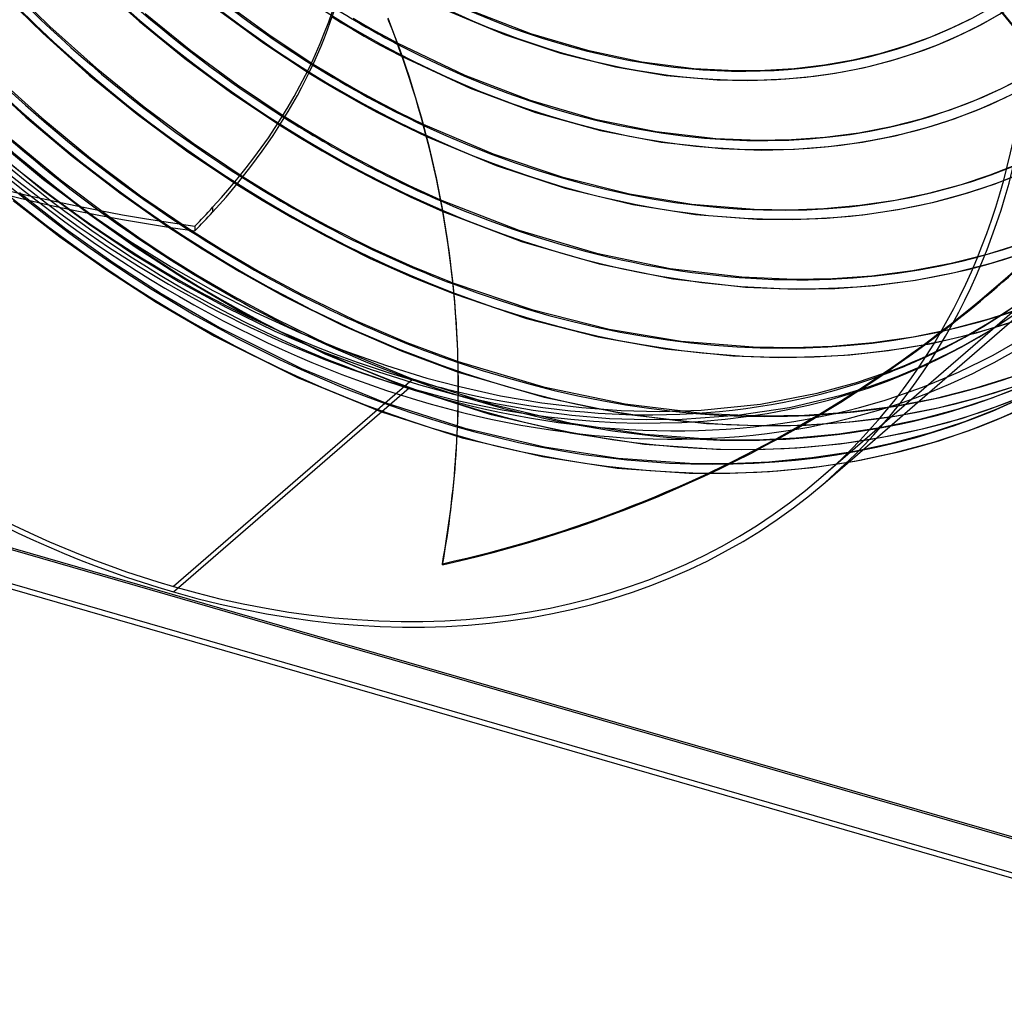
# Model space of a CAD drawing. Header units: millimetres. Extents: x -192 to 186, y -241 to 236.
# Tile 2 of 89: x -66 to 92, y -240 to -82. Entities that reach past the tile are written whole.
import ezdxf

# ---------------------------------------------------------------- set-up
doc = ezdxf.new("R2010")
doc.units = ezdxf.units.MM
doc.layers.add('MAIN-1', color=7, linetype='Continuous')
doc.layers.add('MAIN-2', color=7, linetype='Continuous')

msp = doc.modelspace()

# ---------------------------------------------------------------- linework, layer by layer
at = {"layer": 'MAIN-1'}
for p, q in [((-15.58, -81.51), (-14.08, -82.43)), ((-12.2, -81.71), (-10.5, -82.7)), ((-14.08, -82.43), (-12.34, -83.47)), ((-12.34, -83.47), (-10.45, -84.56)), ((-10.5, -82.7), (-8.74, -83.71)), ((-10.45, -84.56), (-8.56, -85.63)), ((-8.74, -83.71), (-7.03, -84.66)), ((-7.03, -84.66), (-5.16, -85.66)), ((-8.56, -85.63), (-6.66, -86.66)), ((-6.66, -86.66), (-4.37, -87.85)), ((-18.6, -89.05), (-16.43, -90.38)), ((-19.29, -90.49), (-16.96, -91.91)), ((-16.43, -90.38), (-13.85, -91.91)), ((-16.96, -91.91), (-14.22, -93.53)), ((-13.85, -91.91), (-11.11, -93.48)), ((-14.22, -93.53), (-11.34, -95.16)), ((-11.11, -93.48), (-8.34, -94.99)), ((-11.34, -95.16), (-8.31, -96.79)), ((-8.34, -94.99), (-4.84, -96.79)), ((-23.13, -97.51), (-20.18, -99.35)), ((-8.31, -96.79), (-4.48, -98.74)), ((-4.84, -96.79), (-1.01, -98.67)), ((-23.97, -98.85), (-20.89, -100.77)), ((-20.18, -99.35), (-16.66, -101.43)), ((-4.48, -98.74), (-0.47, -100.67)), ((-20.89, -100.77), (-17.2, -102.95)), ((-16.66, -101.43), (-12.92, -103.55)), ((-17.2, -102.95), (-13.31, -105.15)), ((-12.92, -103.55), (-8.59, -105.84)), ((-13.31, -105.15), (-8.63, -107.6)), ((-29.86, -107.1), (-25.94, -109.53)), ((-8.59, -105.84), (-3.26, -108.49)), ((-30.86, -108.34), (-26.82, -110.85)), ((-8.63, -107.6), (-3.06, -110.33)), ((-3.26, -108.49), (1.8, -110.8)), ((-25.94, -109.53), (-21.22, -112.29)), ((-3.06, -110.33), (2.15, -112.67)), ((-26.82, -110.85), (-21.95, -113.7)), ((-54.59, -112.95), (-48.03, -117.41)), ((-51.18, -113.6), (-46.56, -116.83)), ((-21.22, -112.29), (-16.13, -115.07)), ((-41.81, -115.18), (-36.43, -118.67)), ((-21.95, -113.7), (-16.65, -116.58)), ((-16.13, -115.07), (-9.32, -118.49)), ((-38.12, -115.71), (-33.24, -118.78)), ((-16.65, -116.58), (-9.57, -120.13)), ((-48.03, -117.41), (-41.37, -121.54)), ((-46.56, -116.83), (-41.91, -119.92)), ((-41.91, -119.92), (-37.12, -122.91)), ((-36.43, -118.67), (-30.41, -122.31)), ((-33.24, -118.78), (-27.37, -122.23)), ((-9.32, -118.49), (-2.71, -121.49)), ((-9.57, -120.13), (-2.76, -123.19)), ((-2.71, -121.49), (3.77, -124.12)), ((-41.37, -121.54), (-34.68, -125.34)), ((-37.12, -122.91), (-31.38, -126.26)), ((-30.41, -122.31), (-23.42, -126.21)), ((-27.37, -122.23), (-20.61, -125.88)), ((-2.76, -123.19), (3.95, -125.89)), ((63.42, -156.08), (101.17, -123.39)), ((-34.68, -125.34), (-27.82, -128.85)), ((-23.42, -126.21), (-13.77, -131.01)), ((-20.61, -125.88), (-11.83, -130.16)), ((-31.38, -126.26), (-24.74, -129.83)), ((-27.82, -128.85), (-20.83, -132.06)), ((-24.74, -129.83), (-16.22, -133.98)), ((-11.83, -130.16), (-3.59, -133.67)), ((-20.83, -132.06), (-13.87, -134.89)), ((-13.77, -131.01), (-4.53, -135.01)), ((-3.59, -133.67), (4.59, -136.71)), ((79.47, -134), (79.71, -133.95)), ((79.71, -133.95), (79.96, -133.91)), ((79.96, -133.91), (80.21, -133.86)), ((80.21, -133.86), (80.46, -133.81)), ((80.46, -133.81), (80.71, -133.76)), ((80.71, -133.76), (80.96, -133.71)), ((-13.87, -134.89), (-6.88, -137.37)), ((-4.53, -135.01), (4.62, -138.4)), ((-168.51, -137.26), (167.51, -234.26)), ((75.35, -137.67), (76.42, -137.24)), ((76.42, -137.24), (77.49, -136.79)), ((77.49, -136.79), (78.55, -136.34)), ((78.55, -136.34), (79.61, -135.86)), ((-6.88, -137.37), (-0.4, -139.36)), ((73.16, -138.5), (74.26, -138.09)), ((74.26, -138.09), (75.35, -137.67)), ((-2.75, -139.65), (-41, -172.77)), ((-0.4, -139.36), (4.64, -140.69)), ((162.51, -238.59), (-173.51, -141.59)), ((163.37, -239.71), (-174.37, -142.21)), ((2.09, -169.13), (2.1, -169.3))]:
    msp.add_line(p, q, dxfattribs=at)
for centre, major_axis, ratio, start_param, end_param in [((-41, -35.51), (-104.42, 120.57), 0.75, -3.141592, -0.857072), ((-41, -35.51), (103.76, -119.81), 0.75, 0, 2.284521), ((-41, -35.51), (-104.42, 120.57), 0.75, 0, 2.284521), ((-41, -35.51), (103.76, -119.81), 0.75, -3.141592, -0.857072), ((-35.08, -184.57), (-164.69, -7.08), 0.985418, -2.530989, -2.083814), ((-35.07, -184.74), (164.69, 7.08), 0.985418, 0.610794, 1.057779), ((-0.5, -0.43), (108.02, -124.73), 0.75, -0.258922, 0.713724), ((-176.61, -59.88), (164.83, 1.57), 0.639927, -0.54017, -0.123947), ((6.46, 10.57), (201.92, 1.92), 0.639927, -2.425126, -1.796807), ((21.41, 18.54), (87.06, -100.52), 0.75, -1.179821, -1.089043), ((-160.19, -141.04), (-164.69, -7.08), 0.985418, -3.141588, -2.812491), ((21.41, 18.54), (95.15, -109.87), 0.75, -1.18116, -1.035609), ((21.41, 18.54), (103.24, -119.22), 0.75, -1.18997, -1.000828), ((17.01, 14.73), (108.43, -125.21), 0.75, -1.190728, -0.949335), ((-2.75, -2.38), (-103.76, 119.81), 0.75, 1.872818, 2.284521), ((8.21, 7.11), (113.62, -131.2), 0.75, -1.266331, -1.04214), ((-176.61, -59.88), (164.83, 1.57), 0.639927, -0.573387, -0.54017), ((12.61, 10.92), (113.62, -131.2), 0.75, -1.204277, -0.910391), ((-41.95, 24.85), (201.74, 8.68), 0.985418, -1.39323, -0.95315), ((-160.2, -140.87), (-164.69, -7.08), 0.985418, 2.923162, 3.14055), ((-160.19, -141.04), (-164.69, -7.08), 0.985418, 2.923162, 3.141598), ((-2.75, -2.38), (-103.76, 119.81), 0.75, 2.866029, 2.927124), ((-2.75, -2.38), (-103.76, 119.81), 0.75, 2.284521, 2.338369), ((-41, -35.51), (103.76, -119.81), 0.75, -0.857072, 0), ((-41, -35.51), (-104.42, 120.57), 0.75, 2.284521, 3.141593)]:
    msp.add_ellipse(centre, major_axis=major_axis, ratio=ratio, start_param=start_param, end_param=end_param, dxfattribs=at)
at = {"layer": 'MAIN-2'}
for p, q in [((-69.15, -77.08), (-61.97, -84.13)), ((-67.97, -76.02), (-60.81, -83.04)), ((-53.65, -75.81), (-46.53, -82.17)), ((-32.76, -79.21), (-25.75, -84.33)), ((-45.53, -80.94), (-38.24, -86.87)), ((-33.63, -80.54), (-26.53, -85.72)), ((2.97, -80.53), (12.04, -84.33)), ((6.95, -80.57), (16.2, -84.14)), ((83.86, -83.21), (87.32, -81.52)), ((88.37, -82.75), (91.85, -80.78)), ((-60.81, -83.04), (-53.39, -89.68)), ((-46.53, -82.17), (-39.18, -88.15)), ((80.25, -84.74), (83.86, -83.21)), ((84.98, -84.44), (88.37, -82.75)), ((-61.97, -84.13), (-54.5, -90.81)), ((-25.75, -84.33), (-18.6, -89.05)), ((12.04, -84.33), (21, -87.31)), ((16.2, -84.14), (25.33, -86.85)), ((76.49, -86.09), (80.25, -84.74)), ((81.45, -85.97), (84.98, -84.44)), ((-26.53, -85.72), (-19.29, -90.49)), ((-5.16, -85.66), (5.68, -90.84)), ((72.43, -87.31), (76.49, -86.09)), ((77.78, -87.33), (81.45, -85.97)), ((-39.18, -88.15), (-31.65, -93.72)), ((-38.24, -86.87), (-30.76, -92.4)), ((-4.37, -87.85), (6.53, -92.92)), ((21, -87.31), (29.84, -89.51)), ((25.33, -86.85), (34.05, -88.69)), ((67.94, -88.37), (72.43, -87.31)), ((73.91, -88.54), (77.78, -87.33)), ((-53.39, -89.68), (-45.72, -95.92)), ((29.84, -89.51), (37.94, -90.87)), ((34.05, -88.69), (42.37, -89.74)), ((42.37, -89.74), (49.02, -90.1)), ((53.75, -90.05), (58.45, -89.76)), ((58.45, -89.76), (63.31, -89.19)), ((63.31, -89.19), (67.94, -88.37)), ((65.04, -90.53), (69.53, -89.65)), ((69.53, -89.65), (73.91, -88.54)), ((-71.9, -90.91), (-64.69, -97.54)), ((-69.66, -90.86), (-62.09, -97.69)), ((-54.5, -90.81), (-46.81, -97.09)), ((5.68, -90.84), (16.17, -94.85)), ((37.94, -90.87), (46.11, -91.58)), ((49.02, -90.1), (53.75, -90.05)), ((55.63, -91.55), (60.36, -91.17)), ((60.36, -91.17), (65.04, -90.53)), ((91.67, -92.98), (95.53, -90.99)), ((-30.76, -92.4), (-23.13, -97.51)), ((6.53, -92.92), (17.02, -96.8)), ((46.11, -91.58), (51.06, -91.69)), ((51.06, -91.69), (55.63, -91.55)), ((87.65, -94.77), (91.67, -92.98)), ((-31.65, -93.72), (-23.97, -98.85)), ((88.37, -96.19), (92.43, -94.37)), ((-45.72, -95.92), (-37.87, -101.74)), ((16.17, -94.85), (26.53, -97.86)), ((83.45, -96.37), (87.65, -94.77)), ((84.13, -97.81), (88.37, -96.19)), ((-64.69, -97.54), (-57.24, -103.8)), ((-62.09, -97.69), (-54.29, -104.13)), ((-46.81, -97.09), (-38.91, -102.94)), ((17.02, -96.8), (27.41, -99.7)), ((74.01, -99.06), (79.04, -97.77)), ((79.04, -97.77), (83.45, -96.37)), ((79.7, -99.23), (84.13, -97.81)), ((-1.01, -98.67), (10.21, -103.44)), ((26.53, -97.86), (36.35, -99.86)), ((68.82, -100.05), (74.01, -99.06)), ((74.64, -100.54), (79.7, -99.23)), ((-71.58, -99.48), (-61.86, -107.55)), ((-69.59, -100.9), (-62.29, -107.09)), ((-0.47, -100.67), (10.71, -105.33)), ((27.41, -99.7), (37.15, -101.58)), ((36.35, -99.86), (45.93, -100.96)), ((45.93, -100.96), (52.78, -101.25)), ((58.03, -101.15), (63.39, -100.76)), ((63.39, -100.76), (68.82, -100.05)), ((69.42, -101.56), (74.64, -100.54)), ((-71.47, -101.46), (-61.89, -109.3)), ((-66.85, -101.19), (-59.12, -107.6)), ((-37.87, -101.74), (-29.86, -107.1)), ((37.15, -101.58), (46.82, -102.61)), ((52.78, -101.25), (58.03, -101.15)), ((58.53, -102.71), (63.97, -102.29)), ((63.97, -102.29), (69.42, -101.56)), ((-57.24, -103.8), (-49.6, -109.69)), ((-54.29, -104.13), (-46.28, -110.15)), ((-38.91, -102.94), (-30.86, -108.34)), ((10.21, -103.44), (21.22, -107.14)), ((46.82, -102.61), (53.26, -102.84)), ((53.26, -102.84), (58.53, -102.71)), ((10.71, -105.33), (21.76, -108.95)), ((89.86, -106.83), (94.27, -105.12)), ((-62.29, -107.09), (-54.81, -112.91)), ((21.22, -107.14), (32.07, -109.84)), ((85.28, -108.33), (89.86, -106.83)), ((90.51, -108.28), (94.96, -106.54)), ((-61.86, -107.55), (-54.59, -112.95)), ((-59.12, -107.6), (-51.18, -113.6)), ((80.05, -109.73), (85.28, -108.33)), ((85.89, -109.8), (90.51, -108.28)), ((-65.71, -109.66), (-58.27, -115.44)), ((-61.89, -109.3), (-54.71, -114.59)), ((-49.6, -109.69), (-41.81, -115.18)), ((-46.28, -110.15), (-38.12, -115.71)), ((21.76, -108.95), (32.62, -111.57)), ((32.07, -109.84), (42.08, -111.49)), ((74.63, -110.84), (80.05, -109.73)), ((80.62, -111.22), (85.89, -109.8)), ((-66.69, -110.9), (-59.21, -116.72)), ((-34.73, -112.78), (-34.73, -112.02)), ((1.8, -110.8), (14.35, -115.67)), ((32.62, -111.57), (42.63, -113.15)), ((42.08, -111.49), (52.05, -112.3)), ((63.21, -112.19), (68.99, -111.67)), ((68.99, -111.67), (74.63, -110.84)), ((75.15, -112.36), (80.62, -111.22)), ((-54.81, -112.91), (-47.16, -118.34)), ((2.15, -112.67), (14.75, -117.48)), ((42.63, -113.15), (52.49, -113.91)), ((52.05, -112.3), (57.78, -112.39)), ((57.78, -112.39), (63.21, -112.19)), ((63.62, -113.75), (69.48, -113.21)), ((69.48, -113.21), (75.15, -112.36)), ((-54.71, -114.59), (-47.4, -119.49)), ((-37.6, -115.02), (-37.59, -115.79)), ((52.49, -113.91), (58.15, -113.97)), ((58.15, -113.97), (63.62, -113.75)), ((-59.21, -116.72), (-51.56, -122.15)), ((-58.27, -115.44), (-50.67, -120.84)), ((14.35, -115.67), (26.76, -119.35)), ((-47.16, -118.34), (-39.39, -123.38)), ((14.75, -117.48), (27.2, -121.09)), ((89.62, -119.45), (94.88, -117.78)), ((-47.4, -119.49), (-39.99, -123.98)), ((26.76, -119.35), (38.59, -121.8)), ((83.62, -120.97), (89.62, -119.45)), ((90.2, -120.93), (95.51, -119.24)), ((-50.67, -120.84), (-42.96, -125.84)), ((27.2, -121.09), (39.04, -123.48)), ((77.43, -122.14), (83.62, -120.97)), ((84.15, -122.47), (90.2, -120.93)), ((-51.56, -122.15), (-43.79, -127.19)), ((38.59, -121.8), (50.1, -123.16)), ((62.76, -155.32), (101.01, -122.2)), ((64.63, -123.43), (70.93, -122.98)), ((70.93, -122.98), (77.43, -122.14)), ((77.91, -123.67), (84.15, -122.47)), ((-39.99, -123.98), (-32.52, -128.06)), ((-39.39, -123.38), (-30.02, -128.84)), ((3.77, -124.12), (16.4, -128.4)), ((39.04, -123.48), (50.66, -124.79)), ((50.1, -123.16), (58.49, -123.54)), ((58.49, -123.54), (64.63, -123.43)), ((64.98, -125), (71.37, -124.53)), ((71.37, -124.53), (77.91, -123.67)), ((-42.96, -125.84), (-33.66, -131.26)), ((3.95, -125.89), (15.56, -129.8)), ((50.66, -124.79), (58.79, -125.12)), ((58.79, -125.12), (64.98, -125)), ((-43.79, -127.19), (-34.42, -132.65)), ((-32.52, -128.06), (-24.78, -131.83)), ((-30.02, -128.84), (-16.74, -135.48)), ((16.4, -128.4), (28.84, -131.52)), ((89.64, -131.83), (93.66, -129.21)), ((89.73, -129.88), (94.97, -128.16)), ((89.74, -130.47), (93.66, -127.9)), ((15.56, -129.8), (27.05, -132.76)), ((83.75, -131.47), (89.73, -129.88)), ((85.53, -132.91), (89.74, -130.47)), ((87.69, -132.1), (93.73, -130.27)), ((-33.66, -131.26), (-20.49, -137.85)), ((-24.78, -131.83), (-17.04, -135.15)), ((28.84, -131.52), (40.36, -133.44)), ((77.56, -132.74), (83.75, -131.47)), ((80.96, -133.71), (87.69, -132.1)), ((85.45, -134.25), (89.64, -131.83)), ((-34.42, -132.65), (-21.14, -139.29)), ((-16.22, -133.98), (-3.04, -139.38)), ((4.5, -133.96), (4.49, -133.79)), ((27.05, -132.76), (37.77, -134.69)), ((40.36, -133.44), (51.9, -134.39)), ((64.53, -134.27), (71.11, -133.68)), ((71.11, -133.68), (77.56, -132.74)), ((73.59, -134.96), (79.47, -134)), ((79.61, -135.86), (83.46, -134.01)), ((83.46, -134.01), (85.53, -132.91)), ((-17.04, -135.15), (-9.34, -138.01)), ((-16.74, -135.48), (-3.46, -140.91)), ((37.77, -134.69), (48.66, -135.79)), ((51.9, -134.39), (58.41, -134.49)), ((58.41, -134.49), (64.53, -134.27)), ((61.69, -135.99), (67.41, -135.64)), ((67.41, -135.64), (73.59, -134.96)), ((79.24, -137.31), (83.35, -135.35)), ((83.35, -135.35), (85.45, -134.25)), ((4.59, -136.71), (18.28, -140.79)), ((48.66, -135.79), (55.99, -136.07)), ((55.99, -136.07), (61.69, -135.99)), ((-168.87, -137.45), (168.87, -234.95)), ((-20.49, -137.85), (-7.32, -143.23)), ((-9.34, -138.01), (-1.72, -140.42)), ((4.62, -138.4), (18.4, -142.45)), ((68.46, -140.08), (73.16, -138.5)), ((74.98, -139.1), (79.24, -137.31)), ((-21.14, -139.29), (-7.86, -144.72)), ((-3.04, -139.38), (9.99, -143.57)), ((-1.72, -140.42), (3.88, -141.93)), ((62.14, -141.79), (68.46, -140.08)), ((70.56, -140.7), (74.98, -139.1)), ((87.63, -140.95), (93.44, -139.11)), ((-41, -173.64), (-3.25, -140.95)), ((-3.46, -140.91), (9.68, -145.13)), ((3.88, -141.93), (10.31, -143.37)), ((4.64, -140.69), (11.4, -142.19)), ((18.28, -140.79), (31.38, -143.52)), ((53.05, -143.54), (62.14, -141.79)), ((65.97, -142.11), (70.56, -140.7)), ((81.02, -142.62), (87.63, -140.95)), ((88.15, -142.45), (94.02, -140.59)), ((90.18, -142.52), (95.37, -140.49)), ((90.73, -144), (96, -141.94)), ((-7.32, -143.23), (5.7, -147.41)), ((9.99, -143.57), (22.75, -146.57)), ((10.31, -143.37), (16.64, -144.5)), ((11.4, -142.19), (18, -143.32)), ((18, -143.32), (24.45, -144.11)), ((18.4, -142.45), (31.55, -145.15)), ((31.38, -143.52), (44.12, -145.03)), ((43.54, -144.49), (53.05, -143.54)), ((57.71, -144.06), (65.97, -142.11)), ((74.2, -143.92), (81.02, -142.62)), ((81.47, -144.15), (88.15, -142.45)), ((84.78, -144.31), (90.18, -142.52)), ((90.98, -144.29), (95.97, -142.03)), ((91.6, -145.75), (96.66, -143.46)), ((-7.86, -144.72), (5.28, -148.94)), ((9.68, -145.13), (22.54, -148.15)), ((16.64, -144.5), (22.83, -145.31)), ((24.45, -144.11), (30.74, -144.57)), ((30.74, -144.57), (36.85, -144.71)), ((31.55, -145.15), (44.43, -146.64)), ((36.85, -144.71), (43.54, -144.49)), ((44.12, -145.03), (53.42, -145.44)), ((49.34, -145.33), (57.71, -144.06)), ((60.13, -145.33), (67.03, -144.84)), ((67.03, -144.84), (74.2, -143.92)), ((74.59, -145.46), (81.47, -144.15)), ((78.65, -145.97), (84.78, -144.31)), ((85.26, -145.82), (90.73, -144)), ((85.79, -146.32), (90.98, -144.29)), ((22.75, -146.57), (34.59, -148.38)), ((22.83, -145.31), (28.88, -145.82)), ((28.88, -145.82), (34.78, -146.03)), ((34.78, -146.03), (40.51, -145.97)), ((40.51, -145.97), (49.34, -145.33)), ((44.43, -146.64), (53.61, -147.03)), ((53.42, -145.44), (60.13, -145.33)), ((60.37, -146.9), (67.36, -146.4)), ((67.36, -146.4), (74.59, -145.46)), ((72.27, -147.31), (78.65, -145.97)), ((79.04, -147.5), (85.26, -145.82)), ((80.4, -148.11), (85.79, -146.32)), ((86.33, -147.81), (91.6, -145.75)), ((5.7, -147.41), (18.44, -150.4)), ((22.54, -148.15), (34.5, -149.97)), ((53.61, -147.03), (60.37, -146.9)), ((58.76, -148.97), (65.64, -148.32)), ((65.64, -148.32), (72.27, -147.31)), ((72.58, -148.86), (79.04, -147.5)), ((74.27, -149.77), (80.4, -148.11)), ((80.86, -149.63), (86.33, -147.81)), ((5.28, -148.94), (18.14, -151.96)), ((34.59, -148.38), (46.03, -149.2)), ((46.03, -149.2), (52.49, -149.24)), ((52.49, -149.24), (58.76, -148.97)), ((58.9, -150.55), (65.86, -149.89)), ((65.86, -149.89), (72.58, -148.86)), ((67.89, -151.12), (74.27, -149.77)), ((74.64, -151.31), (80.86, -149.63)), ((18.44, -150.4), (30.28, -152.2)), ((34.5, -149.97), (46.03, -150.78)), ((46.03, -150.78), (52.56, -150.82)), ((52.56, -150.82), (58.9, -150.55)), ((61.27, -152.12), (67.89, -151.12)), ((68.18, -152.67), (74.64, -151.31)), ((18.14, -151.96), (30.1, -153.78)), ((30.28, -152.2), (41.67, -153.01)), ((41.67, -153.01), (48.13, -153.05)), ((48.13, -153.05), (54.4, -152.78)), ((54.4, -152.78), (61.27, -152.12)), ((61.46, -153.7), (68.18, -152.67)), ((30.1, -153.78), (41.63, -154.59)), ((41.63, -154.59), (48.16, -154.63)), ((48.16, -154.63), (54.5, -154.36)), ((54.5, -154.36), (61.46, -153.7))]:
    msp.add_line(p, q, dxfattribs=at)
for centre, major_axis, ratio, start_param, end_param in [((-0.5, -0.43), (108.02, -124.73), 0.75, -2.427868, -0.258922), ((0, 0), (-107.36, 123.97), 0.75, 0.713724, 3.855317), ((-3.25, -2.81), (-104.42, 120.57), 0.75, 0.713724, 2.284521), ((21.41, 18.54), (-71.91, 83.03), 0.75, 1.542426, 3.026615), ((21.41, 18.54), (70.87, -81.83), 0.75, -1.598532, -0.150605), ((21.41, 18.54), (78.96, -91.18), 0.75, -1.603038, -0.130263), ((21.41, 18.54), (-80, 92.38), 0.75, 1.538043, 3.030999), ((-2.75, -2.38), (-103.76, 119.81), 0.75, 2.927124, 3.855317), ((21.41, 18.54), (-88.09, 101.72), 0.75, 1.534466, 3.034576), ((21.41, 18.54), (95.15, -109.87), 0.75, -1.609749, -1.18116), ((21.41, 18.54), (-96.19, 111.07), 0.75, 1.531491, 3.037551), ((21.41, 18.54), (-104.28, 120.41), 0.75, 1.528166, 3.040875), ((21.41, 18.54), (103.24, -119.22), 0.75, -1.612315, -1.18997), ((-176.61, -59.11), (-164.83, -1.57), 0.639927, 2.601423, 3.141593), ((17.01, 14.73), (108.43, -125.21), 0.75, -1.614871, -1.190728), ((-2.75, -2.38), (-103.76, 119.81), 0.75, 1.429484, 1.872818), ((17.01, 14.73), (-109.47, 126.4), 0.75, 1.526782, 3.042259), ((12.61, 10.92), (-114.66, 132.4), 0.75, 1.524823, 3.044218), ((12.61, 10.92), (113.62, -131.2), 0.75, -1.616124, -1.204277), ((8.21, 7.11), (113.62, -131.2), 0.75, -1.617121, -1.266331), ((8.21, 7.11), (-114.66, 132.4), 0.75, 1.524823, 3.044218), ((6.45, 11.34), (-201.92, -1.92), 0.639927, 0.716467, 1.344786), ((3.81, 3.3), (-114.66, 132.4), 0.75, 1.524823, 3.044218), ((3.81, 3.3), (113.62, -131.2), 0.75, -1.617121, -0.097023), ((-160.2, -140.87), (-164.69, -7.08), 0.985418, -3.141588, -2.812491), ((21.41, 18.54), (87.06, -100.52), 0.75, -1.089043, -0.107438), ((21.41, 18.54), (95.15, -109.87), 0.75, -1.035609, -0.104395), ((-41.96, 25.02), (-201.74, -8.68), 0.985418, 1.748363, 2.376681), ((-41.95, 24.85), (201.74, 8.68), 0.985418, -0.95315, -0.764911), ((21.41, 18.54), (103.24, -119.22), 0.75, -1.000828, -0.101829), ((-176.61, -59.11), (-164.83, -1.57), 0.639927, 2.568205, 2.601423), ((17.01, 14.73), (108.43, -125.21), 0.75, -0.949335, -0.099273), ((-3.25, -2.81), (-104.42, 120.57), 0.75, 2.284521, 3.141593), ((12.61, 10.92), (113.62, -131.2), 0.75, -0.910391, -0.09802), ((8.21, 7.11), (113.62, -131.2), 0.75, -1.04214, -0.097023), ((-2.75, -2.38), (-103.76, 119.81), 0.75, 2.338369, 2.866029)]:
    msp.add_ellipse(centre, major_axis=major_axis, ratio=ratio, start_param=start_param, end_param=end_param, dxfattribs=at)

doc.saveas('drawing.dxf')
